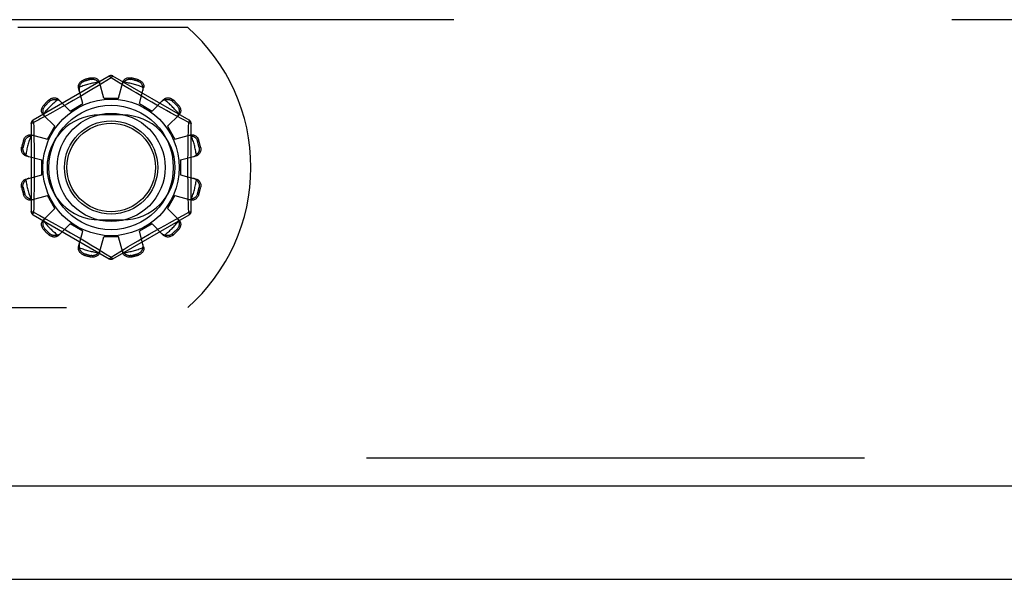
# Model space of a CAD drawing. Header units: inches. Extents: x 0 to 243, y 0 to 157.
# Tile 51 of 256: x 50.26 to 52.9, y 41.07 to 42.57. Entities that reach past the tile are written whole.
import ezdxf

# ---------------------------------------------------------------- set-up
doc = ezdxf.new("R2010")
doc.units = ezdxf.units.IN
doc.header["$LTSCALE"] = 13.357143
doc.header["$MEASUREMENT"] = 0
doc.linetypes.add('HIDDEN', pattern=[0.2, 0.1, -0.1])
doc.layers.get('0').update_dxf_attribs({"linetype": 'CONTINUOUS'})
doc.layers.add('DEFAULT_2', color=8, linetype='HIDDEN')
doc.layers.add('LEFTHAND_DOOR_ASSEMBLY', color=7, linetype='CONTINUOUS')

msp = doc.modelspace()

# ---------------------------------------------------------------- linework, layer by layer
at = {"color": 7, "linetype": 'Continuous'}
msp.add_line((44.4905, 41.0714), (104.3865, 41.0714), dxfattribs=at)
at = {"layer": 'DEFAULT_2', "color": 8, "linetype": 'HIDDEN'}
for p, q in [((72.7925, 42.5714), (46.1885, 42.5714)), ((50.7072, 42.5504), (50.2515, 42.5504)), ((50.4965, 42.4202), (50.292, 42.3022)), ((50.711, 42.3022), (50.5065, 42.4202)), ((50.4284, 42.4104), (50.4295, 42.4066)), ((50.4483, 42.4116), (50.4473, 42.4154)), ((50.4666, 42.3944), (50.4493, 42.384)), ((50.5015, 42.4156), (50.4666, 42.3944)), ((50.4815, 42.3614), (50.4705, 42.4037)), ((50.5162, 42.4067), (50.5015, 42.4156)), ((50.539, 42.3928), (50.5162, 42.4067)), ((50.5215, 42.3614), (50.5325, 42.4037)), ((50.5557, 42.3827), (50.539, 42.3928)), ((50.5557, 42.4154), (50.5547, 42.4116)), ((50.5735, 42.4066), (50.5745, 42.4104)), ((50.4258, 42.3465), (50.4142, 42.3886)), ((50.5684, 42.3752), (50.5557, 42.3827)), ((50.5821, 42.3671), (50.5684, 42.3752)), ((50.5772, 42.3465), (50.5887, 42.3886)), ((50.5962, 42.3588), (50.5821, 42.3671)), ((50.3208, 42.3424), (50.3235, 42.3396)), ((50.3373, 42.3534), (50.3346, 42.3562)), ((50.3912, 42.3265), (50.3605, 42.3576)), ((50.3848, 42.3461), (50.3706, 42.3381)), ((50.3995, 42.3546), (50.3848, 42.3461)), ((50.3912, 42.3265), (50.4258, 42.3465)), ((50.4144, 42.3633), (50.3995, 42.3546)), ((50.4815, 42.3614), (50.5215, 42.3614)), ((50.5772, 42.3465), (50.6118, 42.3265)), ((50.6104, 42.3506), (50.5962, 42.3588)), ((50.6242, 42.3427), (50.6104, 42.3506)), ((50.6118, 42.3265), (50.6424, 42.3576)), ((50.6374, 42.3353), (50.6242, 42.3427)), ((50.6684, 42.3562), (50.6656, 42.3534)), ((50.6794, 42.3396), (50.6822, 42.3424)), ((50.3504, 42.2858), (50.3193, 42.3164)), ((50.3451, 42.3239), (50.3291, 42.315)), ((50.3573, 42.3307), (50.3451, 42.3239)), ((50.3706, 42.3381), (50.3573, 42.3307)), ((50.5327, 42.3161), (50.4702, 42.3161)), ((50.6498, 42.3284), (50.6374, 42.3353)), ((50.6611, 42.3221), (50.6498, 42.3284)), ((50.6526, 42.2858), (50.6836, 42.3164)), ((50.676, 42.3139), (50.6611, 42.3221)), ((50.6927, 42.3047), (50.676, 42.3139)), ((50.287, 42.2935), (50.287, 42.0574)), ((50.3073, 42.3031), (50.2935, 42.2956)), ((50.2935, 42.2956), (50.2938, 42.2838)), ((50.7095, 42.2956), (50.6927, 42.3047)), ((50.716, 42.0574), (50.716, 42.2935)), ((50.2883, 42.2627), (50.3304, 42.2511)), ((50.3304, 42.2511), (50.3504, 42.2858)), ((50.6526, 42.2858), (50.6726, 42.2511)), ((50.6726, 42.2511), (50.7146, 42.2627)), ((50.2704, 42.2475), (50.2666, 42.2485)), ((50.7364, 42.2485), (50.7326, 42.2475)), ((50.2615, 42.2296), (50.2653, 42.2286)), ((50.7376, 42.2286), (50.7414, 42.2296)), ((50.2733, 42.2065), (50.3155, 42.1954)), ((50.3155, 42.1554), (50.3155, 42.1954)), ((50.6875, 42.1954), (50.7297, 42.2065)), ((50.6875, 42.1954), (50.6875, 42.1554)), ((50.2733, 42.1444), (50.3155, 42.1554)), ((50.6875, 42.1554), (50.7297, 42.1444)), ((50.2653, 42.1223), (50.2615, 42.1213)), ((50.2666, 42.1024), (50.2704, 42.1034)), ((50.7326, 42.1034), (50.7364, 42.1024)), ((50.7414, 42.1213), (50.7376, 42.1223)), ((50.2883, 42.0882), (50.3304, 42.0998)), ((50.3504, 42.0651), (50.3304, 42.0998)), ((50.6726, 42.0998), (50.6526, 42.0651)), ((50.6726, 42.0998), (50.7146, 42.0882)), ((50.2935, 42.0553), (50.3103, 42.0462)), ((50.3193, 42.0345), (50.3504, 42.0651)), ((50.6836, 42.0345), (50.6526, 42.0651)), ((50.6956, 42.0478), (50.7095, 42.0553)), ((50.7095, 42.0553), (50.7092, 42.0671)), ((50.292, 42.0487), (50.4965, 41.9307)), ((50.3103, 42.0462), (50.327, 42.037)), ((50.327, 42.037), (50.3419, 42.0288)), ((50.3419, 42.0288), (50.3532, 42.0225)), ((50.3605, 41.9933), (50.3912, 42.0244)), ((50.4258, 42.0044), (50.3912, 42.0244)), ((50.4702, 42.0348), (50.5327, 42.0348)), ((50.5065, 41.9307), (50.711, 42.0487)), ((50.6118, 42.0244), (50.5772, 42.0044)), ((50.6424, 41.9933), (50.6118, 42.0244)), ((50.6456, 42.0202), (50.6578, 42.027)), ((50.6578, 42.027), (50.6739, 42.0359)), ((50.3235, 42.0113), (50.3208, 42.0085)), ((50.3346, 41.9947), (50.3373, 41.9975)), ((50.3532, 42.0225), (50.3655, 42.0156)), ((50.3655, 42.0156), (50.3787, 42.0082)), ((50.3787, 42.0082), (50.3925, 42.0003)), ((50.3925, 42.0003), (50.4067, 41.9921)), ((50.4142, 41.9623), (50.4258, 42.0044)), ((50.5887, 41.9623), (50.5772, 42.0044)), ((50.6035, 41.9963), (50.6182, 42.0048)), ((50.6182, 42.0048), (50.6323, 42.0128)), ((50.6323, 42.0128), (50.6456, 42.0202)), ((50.6656, 41.9975), (50.6684, 41.9947)), ((50.6822, 42.0085), (50.6794, 42.0113)), ((50.4067, 41.9921), (50.4209, 41.9838)), ((50.4209, 41.9838), (50.4345, 41.9757)), ((50.4345, 41.9757), (50.4472, 41.9682)), ((50.4705, 41.9472), (50.4815, 41.9894)), ((50.5215, 41.9894), (50.4815, 41.9894)), ((50.5325, 41.9472), (50.5215, 41.9894)), ((50.5476, 41.9633), (50.5601, 41.9708)), ((50.5601, 41.9708), (50.5739, 41.979)), ((50.5739, 41.979), (50.5885, 41.9876)), ((50.5885, 41.9876), (50.6035, 41.9963)), ((50.4295, 41.9443), (50.4284, 41.9405)), ((50.4472, 41.9682), (50.464, 41.9581)), ((50.464, 41.9581), (50.4867, 41.9442)), ((50.4867, 41.9442), (50.5015, 41.9353)), ((50.5015, 41.9353), (50.5364, 41.9565)), ((50.5364, 41.9565), (50.5476, 41.9633)), ((50.5745, 41.9405), (50.5735, 41.9443)), ((50.4473, 41.9355), (50.4483, 41.9393)), ((50.5547, 41.9393), (50.5557, 41.9355)), ((49.0458, 41.8004), (50.7072, 41.8004))]:
    msp.add_line(p, q, dxfattribs=at)
for points in [[(50.4965, 42.4202), (50.4968, 42.4203), (50.4973, 42.4202), (50.4978, 42.4198), (50.4984, 42.4193), (50.4991, 42.4186), (50.4999, 42.4178), (50.5007, 42.4168), (50.5015, 42.4156)], [(50.5015, 42.4156), (50.5023, 42.4168), (50.5031, 42.4178), (50.5038, 42.4186), (50.5045, 42.4193), (50.5051, 42.4198), (50.5057, 42.4202), (50.5061, 42.4203), (50.5065, 42.4202)], [(50.4142, 42.3886), (50.4139, 42.3904), (50.4137, 42.3922), (50.4138, 42.3941), (50.4141, 42.3961), (50.4147, 42.3979), (50.4155, 42.3998), (50.4165, 42.4015), (50.4177, 42.4032), (50.4191, 42.4048), (50.4207, 42.4062), (50.4225, 42.4075), (50.4244, 42.4087), (50.4264, 42.4096), (50.4284, 42.4104)], [(50.4165, 42.3905), (50.4167, 42.3915), (50.417, 42.3925), (50.4172, 42.3935), (50.4176, 42.3945), (50.4179, 42.3954), (50.4184, 42.3964), (50.4188, 42.3973), (50.4193, 42.3983), (50.4199, 42.3992), (50.4205, 42.4001), (50.4213, 42.401), (50.4221, 42.4019), (50.423, 42.4028), (50.424, 42.4036), (50.4251, 42.4045), (50.4264, 42.4053), (50.4278, 42.406), (50.4295, 42.4066)], [(50.4473, 42.4154), (50.4495, 42.4158), (50.4516, 42.416), (50.4538, 42.4159), (50.456, 42.4157), (50.4582, 42.4152), (50.4602, 42.4146), (50.462, 42.4137), (50.4638, 42.4127), (50.4654, 42.4115), (50.4668, 42.4102), (50.4681, 42.4087), (50.4691, 42.4071), (50.4699, 42.4054), (50.4705, 42.4037)], [(50.4483, 42.4116), (50.45, 42.4119), (50.4516, 42.412), (50.4531, 42.412), (50.4545, 42.4118), (50.4558, 42.4116), (50.4571, 42.4113), (50.4582, 42.4109), (50.4593, 42.4105), (50.4603, 42.41), (50.4612, 42.4095), (50.4621, 42.4089), (50.463, 42.4084), (50.4638, 42.4077), (50.4646, 42.4071), (50.4654, 42.4064), (50.4662, 42.4057), (50.4669, 42.4049), (50.4676, 42.4041)], [(50.4723, 42.3965), (50.4719, 42.3979), (50.4713, 42.3993), (50.4706, 42.4006), (50.4697, 42.4018), (50.4687, 42.403), (50.4676, 42.4041)], [(50.5354, 42.4041), (50.5342, 42.403), (50.5332, 42.4018), (50.5324, 42.4006), (50.5316, 42.3993), (50.5311, 42.3979), (50.5306, 42.3965)], [(50.5325, 42.4037), (50.5331, 42.4054), (50.5339, 42.4071), (50.5349, 42.4087), (50.5361, 42.4102), (50.5376, 42.4115), (50.5392, 42.4127), (50.5409, 42.4137), (50.5428, 42.4146), (50.5448, 42.4152), (50.5469, 42.4157), (50.5491, 42.4159), (50.5513, 42.416), (50.5535, 42.4158), (50.5557, 42.4154)], [(50.5354, 42.4041), (50.5361, 42.4049), (50.5368, 42.4057), (50.5375, 42.4064), (50.5383, 42.4071), (50.5391, 42.4077), (50.54, 42.4084), (50.5408, 42.4089), (50.5417, 42.4095), (50.5427, 42.41), (50.5437, 42.4105), (50.5448, 42.4109), (50.5459, 42.4113), (50.5471, 42.4116), (50.5484, 42.4118), (50.5499, 42.412), (50.5514, 42.412), (50.553, 42.4119), (50.5547, 42.4116)], [(50.5735, 42.4066), (50.5751, 42.406), (50.5766, 42.4053), (50.5779, 42.4045), (50.579, 42.4036), (50.58, 42.4028), (50.5809, 42.4019), (50.5817, 42.401), (50.5824, 42.4001), (50.5831, 42.3992), (50.5836, 42.3982), (50.5841, 42.3973), (50.5846, 42.3964), (50.585, 42.3954), (50.5854, 42.3945), (50.5857, 42.3935), (50.586, 42.3925), (50.5862, 42.3915), (50.5864, 42.3905)], [(50.5745, 42.4104), (50.5766, 42.4096), (50.5786, 42.4087), (50.5805, 42.4075), (50.5822, 42.4062), (50.5839, 42.4048), (50.5853, 42.4032), (50.5865, 42.4015), (50.5875, 42.3998), (50.5883, 42.3979), (50.5888, 42.3961), (50.5892, 42.3941), (50.5892, 42.3922), (50.5891, 42.3904), (50.5887, 42.3886)], [(50.4493, 42.384), (50.4361, 42.3761), (50.4291, 42.3719), (50.4218, 42.3677), (50.4144, 42.3633)], [(50.4165, 42.3905), (50.4161, 42.3889), (50.4158, 42.3874), (50.4157, 42.3859), (50.4157, 42.3844), (50.4159, 42.3829), (50.4162, 42.3815)], [(50.5868, 42.3815), (50.5871, 42.3829), (50.5873, 42.3844), (50.5873, 42.3859), (50.5872, 42.3874), (50.5869, 42.3889), (50.5864, 42.3905)], [(50.3193, 42.3164), (50.3181, 42.3178), (50.3171, 42.3193), (50.3162, 42.321), (50.3155, 42.3228), (50.3151, 42.3247), (50.3148, 42.3267), (50.3148, 42.3288), (50.315, 42.3308), (50.3155, 42.3329), (50.3161, 42.3349), (50.317, 42.3369), (50.3181, 42.3389), (50.3193, 42.3407), (50.3208, 42.3424)], [(50.3346, 42.3562), (50.3362, 42.3576), (50.338, 42.3588), (50.34, 42.3599), (50.342, 42.3608), (50.3441, 42.3614), (50.3461, 42.3619), (50.3482, 42.3621), (50.3502, 42.3621), (50.3522, 42.3619), (50.3541, 42.3614), (50.3559, 42.3607), (50.3576, 42.3598), (50.3591, 42.3588), (50.3605, 42.3576)], [(50.3373, 42.3534), (50.3387, 42.3545), (50.34, 42.3554), (50.3413, 42.3561), (50.3426, 42.3567), (50.3439, 42.3571), (50.3451, 42.3575), (50.3463, 42.3577), (50.3474, 42.3579), (50.3485, 42.358), (50.3496, 42.358), (50.3507, 42.358), (50.3517, 42.3579), (50.3527, 42.3578), (50.3537, 42.3576), (50.3548, 42.3574), (50.3558, 42.3572), (50.3568, 42.3569), (50.3578, 42.3565)], [(50.3657, 42.3523), (50.3646, 42.3533), (50.3634, 42.3542), (50.3621, 42.355), (50.3608, 42.3556), (50.3593, 42.3562), (50.3578, 42.3565)], [(50.6452, 42.3565), (50.6436, 42.3562), (50.6422, 42.3556), (50.6408, 42.355), (50.6395, 42.3542), (50.6383, 42.3533), (50.6373, 42.3523)], [(50.6424, 42.3576), (50.6438, 42.3588), (50.6453, 42.3598), (50.647, 42.3607), (50.6488, 42.3614), (50.6508, 42.3619), (50.6528, 42.3621), (50.6548, 42.3621), (50.6568, 42.3619), (50.6589, 42.3614), (50.6609, 42.3608), (50.663, 42.3599), (50.6649, 42.3588), (50.6667, 42.3576), (50.6684, 42.3562)], [(50.6452, 42.3565), (50.6462, 42.3569), (50.6472, 42.3572), (50.6482, 42.3574), (50.6492, 42.3576), (50.6502, 42.3578), (50.6513, 42.3579), (50.6523, 42.358), (50.6534, 42.358), (50.6544, 42.358), (50.6556, 42.3579), (50.6567, 42.3577), (50.6579, 42.3575), (50.6591, 42.3571), (50.6603, 42.3567), (50.6616, 42.3561), (50.663, 42.3554), (50.6643, 42.3545), (50.6656, 42.3534)], [(50.6822, 42.3424), (50.6836, 42.3407), (50.6848, 42.3389), (50.6859, 42.3369), (50.6868, 42.3349), (50.6875, 42.3329), (50.6879, 42.3308), (50.6881, 42.3288), (50.6881, 42.3267), (50.6879, 42.3247), (50.6874, 42.3228), (50.6868, 42.321), (50.6859, 42.3193), (50.6848, 42.3178), (50.6836, 42.3164)], [(50.3291, 42.315), (50.3113, 42.3053), (50.3073, 42.3031)], [(50.3204, 42.3192), (50.32, 42.3202), (50.3198, 42.3212), (50.3195, 42.3222), (50.3193, 42.3232), (50.3191, 42.3242), (50.319, 42.3252), (50.319, 42.3263), (50.3189, 42.3273), (50.319, 42.3284), (50.3191, 42.3295), (50.3192, 42.3307), (50.3195, 42.3318), (50.3198, 42.3331), (50.3202, 42.3343), (50.3208, 42.3356), (50.3216, 42.3369), (50.3225, 42.3383), (50.3235, 42.3396)], [(50.3204, 42.3192), (50.3208, 42.3176), (50.3213, 42.3162), (50.322, 42.3148), (50.3227, 42.3135), (50.3236, 42.3123), (50.3246, 42.3112)], [(50.6784, 42.3112), (50.6793, 42.3123), (50.6802, 42.3135), (50.681, 42.3148), (50.6817, 42.3162), (50.6822, 42.3176), (50.6826, 42.3192)], [(50.6794, 42.3396), (50.6805, 42.3383), (50.6814, 42.3369), (50.6821, 42.3356), (50.6827, 42.3343), (50.6832, 42.333), (50.6835, 42.3318), (50.6837, 42.3307), (50.6839, 42.3295), (50.684, 42.3284), (50.684, 42.3273), (50.684, 42.3263), (50.6839, 42.3252), (50.6838, 42.3242), (50.6837, 42.3232), (50.6834, 42.3222), (50.6832, 42.3211), (50.6829, 42.3202), (50.6826, 42.3192)], [(50.287, 42.2935), (50.2871, 42.2938), (50.2874, 42.2942), (50.288, 42.2945), (50.2888, 42.2947), (50.2897, 42.295), (50.2908, 42.2952), (50.2921, 42.2954), (50.2935, 42.2955)], [(50.2935, 42.2955), (50.2929, 42.2968), (50.2924, 42.298), (50.2921, 42.2991), (50.2918, 42.3), (50.2917, 42.3008), (50.2916, 42.3015), (50.2918, 42.3019), (50.292, 42.3022)], [(50.7084, 42.248), (50.7092, 42.2838), (50.7095, 42.2956)], [(50.711, 42.3022), (50.7112, 42.3019), (50.7113, 42.3015), (50.7113, 42.3008), (50.7112, 42.3), (50.7109, 42.2991), (50.7105, 42.298), (50.7101, 42.2968), (50.7095, 42.2955)], [(50.7095, 42.2955), (50.7109, 42.2954), (50.7121, 42.2952), (50.7132, 42.295), (50.7142, 42.2947), (50.715, 42.2945), (50.7155, 42.2942), (50.7159, 42.2938), (50.716, 42.2935)], [(50.2666, 42.2485), (50.2673, 42.2506), (50.2683, 42.2525), (50.2694, 42.2544), (50.2707, 42.2562), (50.2722, 42.2578), (50.2737, 42.2592), (50.2754, 42.2604), (50.2771, 42.2614), (50.279, 42.2622), (50.2809, 42.2628), (50.2828, 42.2631), (50.2847, 42.2632), (50.2865, 42.2631), (50.2883, 42.2627)], [(50.2954, 42.2607), (50.294, 42.2611), (50.2926, 42.2612), (50.2911, 42.2613), (50.2895, 42.2611), (50.288, 42.2609), (50.2865, 42.2604)], [(50.2938, 42.2838), (50.2945, 42.248), (50.2948, 42.2359), (50.295, 42.2238), (50.2951, 42.2117), (50.2952, 42.1996), (50.2953, 42.1875), (50.2953, 42.1754), (50.2953, 42.1634), (50.2952, 42.1513), (50.2951, 42.1392), (50.295, 42.1271), (50.2948, 42.115), (50.2945, 42.1029)], [(50.7165, 42.2604), (50.715, 42.2609), (50.7134, 42.2611), (50.7119, 42.2613), (50.7104, 42.2612), (50.7089, 42.2611), (50.7075, 42.2607)], [(50.7146, 42.2627), (50.7164, 42.2631), (50.7182, 42.2632), (50.7202, 42.2631), (50.7221, 42.2628), (50.724, 42.2622), (50.7258, 42.2614), (50.7276, 42.2604), (50.7292, 42.2592), (50.7308, 42.2578), (50.7323, 42.2562), (50.7336, 42.2544), (50.7347, 42.2525), (50.7356, 42.2506), (50.7364, 42.2485)], [(50.2704, 42.2475), (50.271, 42.2491), (50.2717, 42.2505), (50.2725, 42.2518), (50.2733, 42.253), (50.2742, 42.254), (50.275, 42.2549), (50.2759, 42.2557), (50.2768, 42.2564), (50.2778, 42.257), (50.2787, 42.2576), (50.2796, 42.2581), (50.2805, 42.2586), (50.2815, 42.259), (50.2825, 42.2594), (50.2834, 42.2597), (50.2844, 42.26), (50.2854, 42.2602), (50.2865, 42.2604)], [(50.7092, 42.0671), (50.7084, 42.1029), (50.7082, 42.115), (50.708, 42.1271), (50.7078, 42.1392), (50.7077, 42.1513), (50.7076, 42.1634), (50.7076, 42.1755), (50.7076, 42.1875), (50.7077, 42.1996), (50.7078, 42.2117), (50.708, 42.2238), (50.7082, 42.2359), (50.7084, 42.248)], [(50.7165, 42.2604), (50.7175, 42.2602), (50.7185, 42.26), (50.7195, 42.2597), (50.7205, 42.2594), (50.7215, 42.259), (50.7224, 42.2586), (50.7234, 42.2581), (50.7243, 42.2576), (50.7252, 42.257), (50.7261, 42.2564), (50.727, 42.2557), (50.7279, 42.2549), (50.7288, 42.254), (50.7297, 42.253), (50.7305, 42.2518), (50.7313, 42.2505), (50.732, 42.2491), (50.7326, 42.2475)], [(50.2733, 42.2065), (50.2715, 42.207), (50.2699, 42.2078), (50.2683, 42.2089), (50.2667, 42.2101), (50.2654, 42.2115), (50.2642, 42.2131), (50.2632, 42.2149), (50.2623, 42.2168), (50.2617, 42.2188), (50.2612, 42.2209), (50.261, 42.2231), (50.261, 42.2253), (50.2611, 42.2275), (50.2615, 42.2296)], [(50.2728, 42.2094), (50.272, 42.2101), (50.2713, 42.2108), (50.2705, 42.2115), (50.2698, 42.2123), (50.2692, 42.2131), (50.2686, 42.2139), (50.268, 42.2148), (50.2674, 42.2157), (50.2669, 42.2167), (50.2665, 42.2177), (50.266, 42.2188), (50.2657, 42.2199), (50.2653, 42.2211), (50.2651, 42.2224), (50.2649, 42.2238), (50.2649, 42.2253), (50.265, 42.2269), (50.2653, 42.2286)], [(50.2728, 42.2094), (50.2739, 42.2082), (50.2751, 42.2072), (50.2763, 42.2063), (50.2777, 42.2056), (50.279, 42.205), (50.2804, 42.2046)], [(50.7226, 42.2046), (50.7239, 42.205), (50.7253, 42.2056), (50.7266, 42.2063), (50.7279, 42.2072), (50.7291, 42.2082), (50.7302, 42.2094)], [(50.7414, 42.2296), (50.7418, 42.2275), (50.742, 42.2253), (50.742, 42.2231), (50.7417, 42.2209), (50.7413, 42.2188), (50.7406, 42.2168), (50.7398, 42.2149), (50.7388, 42.2131), (50.7376, 42.2115), (50.7362, 42.2101), (50.7347, 42.2089), (50.7331, 42.2078), (50.7314, 42.207), (50.7297, 42.2065)], [(50.7376, 42.2286), (50.7379, 42.2269), (50.738, 42.2253), (50.738, 42.2238), (50.7379, 42.2224), (50.7376, 42.2211), (50.7373, 42.2199), (50.7369, 42.2187), (50.7365, 42.2177), (50.736, 42.2167), (50.7355, 42.2157), (50.735, 42.2148), (50.7344, 42.2139), (50.7338, 42.2131), (50.7331, 42.2123), (50.7324, 42.2115), (50.7317, 42.2108), (50.7309, 42.2101), (50.7302, 42.2094)], [(50.2615, 42.1213), (50.2611, 42.1234), (50.261, 42.1256), (50.261, 42.1278), (50.2612, 42.13), (50.2617, 42.1321), (50.2623, 42.1341), (50.2632, 42.136), (50.2642, 42.1377), (50.2654, 42.1394), (50.2667, 42.1408), (50.2683, 42.142), (50.2699, 42.1431), (50.2715, 42.1439), (50.2733, 42.1444)], [(50.2653, 42.1223), (50.265, 42.124), (50.2649, 42.1256), (50.2649, 42.1271), (50.2651, 42.1285), (50.2653, 42.1298), (50.2657, 42.131), (50.266, 42.1322), (50.2665, 42.1332), (50.2669, 42.1342), (50.2675, 42.1352), (50.268, 42.1361), (50.2686, 42.137), (50.2692, 42.1378), (50.2698, 42.1386), (50.2705, 42.1394), (50.2713, 42.1401), (50.272, 42.1408), (50.2728, 42.1415)], [(50.2804, 42.1463), (50.279, 42.1459), (50.2777, 42.1453), (50.2763, 42.1446), (50.2751, 42.1437), (50.2739, 42.1427), (50.2728, 42.1415)], [(50.7302, 42.1415), (50.7291, 42.1427), (50.7279, 42.1437), (50.7266, 42.1446), (50.7253, 42.1453), (50.7239, 42.1459), (50.7226, 42.1463)], [(50.7297, 42.1444), (50.7314, 42.1439), (50.7331, 42.1431), (50.7347, 42.142), (50.7362, 42.1408), (50.7376, 42.1394), (50.7388, 42.1377), (50.7398, 42.136), (50.7406, 42.1341), (50.7413, 42.1321), (50.7417, 42.13), (50.742, 42.1278), (50.742, 42.1256), (50.7418, 42.1234), (50.7414, 42.1213)], [(50.7302, 42.1415), (50.7309, 42.1408), (50.7317, 42.1401), (50.7324, 42.1394), (50.7331, 42.1386), (50.7338, 42.1378), (50.7344, 42.137), (50.735, 42.1361), (50.7355, 42.1352), (50.736, 42.1342), (50.7365, 42.1332), (50.7369, 42.1321), (50.7373, 42.131), (50.7376, 42.1298), (50.7379, 42.1285), (50.738, 42.1271), (50.738, 42.1256), (50.7379, 42.124), (50.7376, 42.1223)], [(50.2883, 42.0882), (50.2865, 42.0878), (50.2847, 42.0877), (50.2828, 42.0878), (50.2809, 42.0881), (50.279, 42.0887), (50.2771, 42.0895), (50.2754, 42.0905), (50.2737, 42.0917), (50.2722, 42.0931), (50.2707, 42.0947), (50.2694, 42.0965), (50.2683, 42.0984), (50.2673, 42.1003), (50.2666, 42.1024)], [(50.2865, 42.0905), (50.2854, 42.0907), (50.2844, 42.0909), (50.2834, 42.0912), (50.2824, 42.0915), (50.2815, 42.0919), (50.2805, 42.0923), (50.2796, 42.0928), (50.2787, 42.0933), (50.2777, 42.0939), (50.2768, 42.0945), (50.2759, 42.0952), (50.275, 42.096), (50.2741, 42.0969), (50.2733, 42.0979), (50.2724, 42.0991), (50.2717, 42.1004), (50.271, 42.1018), (50.2704, 42.1034)], [(50.2945, 42.1029), (50.2938, 42.0671), (50.2935, 42.0553)], [(50.7364, 42.1024), (50.7356, 42.1003), (50.7347, 42.0984), (50.7336, 42.0965), (50.7323, 42.0947), (50.7308, 42.0931), (50.7292, 42.0917), (50.7276, 42.0905), (50.7258, 42.0895), (50.724, 42.0887), (50.7221, 42.0881), (50.7202, 42.0878), (50.7182, 42.0877), (50.7164, 42.0878), (50.7146, 42.0882)], [(50.7326, 42.1034), (50.732, 42.1018), (50.7313, 42.1004), (50.7305, 42.0991), (50.7297, 42.0979), (50.7288, 42.0969), (50.7279, 42.096), (50.727, 42.0952), (50.7261, 42.0945), (50.7252, 42.0939), (50.7243, 42.0933), (50.7234, 42.0928), (50.7224, 42.0923), (50.7215, 42.0919), (50.7205, 42.0915), (50.7195, 42.0912), (50.7185, 42.0909), (50.7175, 42.0907), (50.7165, 42.0905)], [(50.2865, 42.0905), (50.288, 42.09), (50.2895, 42.0898), (50.2911, 42.0896), (50.2926, 42.0897), (50.294, 42.0898), (50.2954, 42.0902)], [(50.7075, 42.0902), (50.7089, 42.0898), (50.7104, 42.0897), (50.7119, 42.0896), (50.7134, 42.0898), (50.715, 42.09), (50.7165, 42.0905)], [(50.2935, 42.0554), (50.2921, 42.0555), (50.2908, 42.0557), (50.2897, 42.0559), (50.2888, 42.0561), (50.288, 42.0564), (50.2874, 42.0567), (50.2871, 42.0571), (50.287, 42.0574)], [(50.292, 42.0487), (50.2917, 42.049), (50.2916, 42.0494), (50.2917, 42.0501), (50.2918, 42.0509), (50.2921, 42.0518), (50.2924, 42.0529), (50.2929, 42.0541), (50.2935, 42.0554)], [(50.716, 42.0574), (50.7159, 42.0571), (50.7155, 42.0567), (50.715, 42.0564), (50.7142, 42.0561), (50.7132, 42.0559), (50.7121, 42.0557), (50.7109, 42.0555), (50.7095, 42.0554)], [(50.7095, 42.0554), (50.7101, 42.0541), (50.7105, 42.0529), (50.7109, 42.0518), (50.7112, 42.0509), (50.7113, 42.0501), (50.7113, 42.0494), (50.7112, 42.049), (50.711, 42.0487)], [(50.3208, 42.0085), (50.3193, 42.0102), (50.3181, 42.012), (50.317, 42.014), (50.3161, 42.016), (50.3155, 42.018), (50.315, 42.0201), (50.3148, 42.0221), (50.3148, 42.0242), (50.3151, 42.0262), (50.3155, 42.0281), (50.3162, 42.0299), (50.3171, 42.0316), (50.3181, 42.0331), (50.3193, 42.0345)], [(50.3235, 42.0113), (50.3225, 42.0126), (50.3215, 42.014), (50.3208, 42.0153), (50.3202, 42.0166), (50.3198, 42.0179), (50.3195, 42.0191), (50.3192, 42.0202), (50.3191, 42.0214), (50.319, 42.0225), (50.3189, 42.0236), (50.319, 42.0246), (50.319, 42.0257), (50.3191, 42.0267), (50.3193, 42.0277), (50.3195, 42.0287), (50.3198, 42.0297), (50.32, 42.0307), (50.3204, 42.0317)], [(50.3246, 42.0397), (50.3236, 42.0386), (50.3227, 42.0374), (50.322, 42.0361), (50.3213, 42.0347), (50.3208, 42.0333), (50.3204, 42.0317)], [(50.6739, 42.0359), (50.6917, 42.0456), (50.6956, 42.0478)], [(50.6826, 42.0317), (50.6822, 42.0333), (50.6817, 42.0347), (50.681, 42.0361), (50.6802, 42.0374), (50.6793, 42.0386), (50.6784, 42.0397)], [(50.6826, 42.0317), (50.6829, 42.0307), (50.6832, 42.0297), (50.6834, 42.0287), (50.6837, 42.0277), (50.6838, 42.0267), (50.6839, 42.0257), (50.684, 42.0246), (50.684, 42.0236), (50.684, 42.0225), (50.6839, 42.0214), (50.6837, 42.0202), (50.6835, 42.019), (50.6831, 42.0178), (50.6827, 42.0166), (50.6821, 42.0153), (50.6814, 42.014), (50.6805, 42.0126), (50.6794, 42.0113)], [(50.6836, 42.0345), (50.6848, 42.0331), (50.6859, 42.0316), (50.6868, 42.0299), (50.6874, 42.0281), (50.6879, 42.0262), (50.6881, 42.0242), (50.6881, 42.0221), (50.6879, 42.0201), (50.6875, 42.018), (50.6868, 42.016), (50.6859, 42.014), (50.6848, 42.012), (50.6836, 42.0102), (50.6822, 42.0085)], [(50.3578, 41.9944), (50.3568, 41.994), (50.3558, 41.9937), (50.3548, 41.9935), (50.3537, 41.9933), (50.3527, 41.9931), (50.3517, 41.993), (50.3506, 41.9929), (50.3496, 41.9929), (50.3485, 41.9929), (50.3474, 41.993), (50.3463, 41.9932), (50.3451, 41.9934), (50.3439, 41.9938), (50.3426, 41.9942), (50.3413, 41.9948), (50.34, 41.9955), (50.3387, 41.9964), (50.3373, 41.9975)], [(50.3578, 41.9944), (50.3593, 41.9947), (50.3608, 41.9953), (50.3621, 41.9959), (50.3634, 41.9967), (50.3646, 41.9976), (50.3657, 41.9986)], [(50.6373, 41.9986), (50.6383, 41.9976), (50.6395, 41.9967), (50.6408, 41.9959), (50.6422, 41.9953), (50.6436, 41.9947), (50.6452, 41.9944)], [(50.6656, 41.9975), (50.6643, 41.9964), (50.663, 41.9955), (50.6616, 41.9948), (50.6603, 41.9942), (50.6591, 41.9938), (50.6579, 41.9934), (50.6567, 41.9932), (50.6555, 41.993), (50.6544, 41.9929), (50.6534, 41.9929), (50.6523, 41.9929), (50.6513, 41.993), (50.6502, 41.9931), (50.6492, 41.9933), (50.6482, 41.9935), (50.6472, 41.9937), (50.6462, 41.994), (50.6452, 41.9944)], [(50.3605, 41.9933), (50.3591, 41.9921), (50.3576, 41.9911), (50.3559, 41.9902), (50.3541, 41.9895), (50.3522, 41.989), (50.3502, 41.9888), (50.3482, 41.9888), (50.3461, 41.989), (50.3441, 41.9895), (50.342, 41.9901), (50.34, 41.991), (50.338, 41.9921), (50.3362, 41.9933), (50.3346, 41.9947)], [(50.6684, 41.9947), (50.6667, 41.9933), (50.6649, 41.9921), (50.663, 41.991), (50.6609, 41.9901), (50.6589, 41.9895), (50.6568, 41.989), (50.6548, 41.9888), (50.6528, 41.9888), (50.6508, 41.989), (50.6488, 41.9895), (50.647, 41.9902), (50.6453, 41.9911), (50.6438, 41.9921), (50.6424, 41.9933)], [(50.4284, 41.9405), (50.4264, 41.9413), (50.4244, 41.9422), (50.4225, 41.9434), (50.4207, 41.9447), (50.4191, 41.9461), (50.4177, 41.9477), (50.4165, 41.9494), (50.4155, 41.9511), (50.4147, 41.953), (50.4141, 41.9548), (50.4138, 41.9568), (50.4137, 41.9587), (50.4139, 41.9605), (50.4142, 41.9623)], [(50.4162, 41.9694), (50.4159, 41.968), (50.4157, 41.9665), (50.4157, 41.965), (50.4158, 41.9635), (50.4161, 41.962), (50.4165, 41.9604)], [(50.4295, 41.9443), (50.4278, 41.9449), (50.4264, 41.9456), (50.4251, 41.9464), (50.4239, 41.9473), (50.4229, 41.9481), (50.422, 41.949), (50.4212, 41.9499), (50.4205, 41.9508), (50.4199, 41.9517), (50.4193, 41.9526), (50.4188, 41.9536), (50.4184, 41.9545), (50.4179, 41.9555), (50.4176, 41.9564), (50.4172, 41.9574), (50.417, 41.9584), (50.4167, 41.9594), (50.4165, 41.9604)], [(50.4705, 41.9472), (50.4699, 41.9455), (50.4691, 41.9438), (50.4681, 41.9422), (50.4668, 41.9407), (50.4654, 41.9394), (50.4638, 41.9382), (50.462, 41.9372), (50.4602, 41.9363), (50.4582, 41.9357), (50.456, 41.9352), (50.4538, 41.935), (50.4516, 41.9349), (50.4495, 41.9351), (50.4473, 41.9355)], [(50.4676, 41.9468), (50.4669, 41.946), (50.4662, 41.9452), (50.4654, 41.9445), (50.4646, 41.9438), (50.4638, 41.9432), (50.463, 41.9425), (50.4621, 41.942), (50.4612, 41.9414), (50.4603, 41.9409), (50.4592, 41.9404), (50.4582, 41.94), (50.457, 41.9396), (50.4558, 41.9393), (50.4545, 41.9391), (50.4531, 41.9389), (50.4516, 41.9389), (50.45, 41.939), (50.4483, 41.9393)], [(50.4676, 41.9468), (50.4687, 41.9479), (50.4697, 41.9491), (50.4706, 41.9503), (50.4713, 41.9516), (50.4719, 41.953), (50.4723, 41.9544)], [(50.5306, 41.9544), (50.5311, 41.953), (50.5316, 41.9516), (50.5324, 41.9503), (50.5332, 41.9491), (50.5342, 41.9479), (50.5354, 41.9468)], [(50.5557, 41.9355), (50.5535, 41.9351), (50.5513, 41.9349), (50.5491, 41.935), (50.5469, 41.9352), (50.5448, 41.9357), (50.5428, 41.9363), (50.5409, 41.9372), (50.5392, 41.9382), (50.5376, 41.9394), (50.5361, 41.9407), (50.5349, 41.9422), (50.5339, 41.9438), (50.5331, 41.9455), (50.5325, 41.9472)], [(50.5547, 41.9393), (50.553, 41.939), (50.5514, 41.9389), (50.5498, 41.9389), (50.5484, 41.9391), (50.5471, 41.9393), (50.5459, 41.9396), (50.5448, 41.94), (50.5437, 41.9404), (50.5427, 41.9409), (50.5417, 41.9414), (50.5408, 41.942), (50.54, 41.9425), (50.5391, 41.9432), (50.5383, 41.9438), (50.5375, 41.9445), (50.5368, 41.9452), (50.5361, 41.946), (50.5354, 41.9468)], [(50.5864, 41.9604), (50.5862, 41.9594), (50.586, 41.9584), (50.5857, 41.9574), (50.5854, 41.9564), (50.585, 41.9554), (50.5846, 41.9545), (50.5841, 41.9536), (50.5836, 41.9526), (50.583, 41.9517), (50.5824, 41.9508), (50.5817, 41.9499), (50.5809, 41.949), (50.58, 41.9481), (50.579, 41.9473), (50.5778, 41.9464), (50.5766, 41.9456), (50.5751, 41.9449), (50.5735, 41.9443)], [(50.5887, 41.9623), (50.5891, 41.9605), (50.5892, 41.9587), (50.5892, 41.9568), (50.5888, 41.9548), (50.5883, 41.953), (50.5875, 41.9511), (50.5865, 41.9494), (50.5853, 41.9477), (50.5839, 41.9461), (50.5822, 41.9447), (50.5805, 41.9434), (50.5786, 41.9422), (50.5766, 41.9413), (50.5745, 41.9405)], [(50.5864, 41.9604), (50.5869, 41.962), (50.5872, 41.9635), (50.5873, 41.965), (50.5873, 41.9665), (50.5871, 41.968), (50.5868, 41.9694)], [(50.5015, 41.9353), (50.5007, 41.9341), (50.4999, 41.9331), (50.4991, 41.9323), (50.4984, 41.9316), (50.4978, 41.9311), (50.4973, 41.9307), (50.4968, 41.9306), (50.4965, 41.9307)], [(50.5065, 41.9307), (50.5061, 41.9306), (50.5057, 41.9307), (50.5051, 41.9311), (50.5045, 41.9316), (50.5038, 41.9323), (50.5031, 41.9331), (50.5023, 41.9341), (50.5015, 41.9353)]]:
    msp.add_lwpolyline(points, dxfattribs=at)
for radius in [0.1829, 0.1668, 0.145, 0.125, 0.1186]:
    msp.add_circle((50.5015, 42.1754), radius, dxfattribs=at)
for centre, radius, start, end in [((50.3765, 42.1754), 0.5, 311.4096, 48.5904), ((50.5015, 42.4116), 0.01, 60, 120), ((50.5015, 42.1754), 0.2312, 98.4357, 111.5643), ((50.5015, 42.1754), 0.246, 102.7238, 107.2762), ((50.5015, 42.1754), 0.2421, 102.6908, 107.3092), ((50.5015, 42.1754), 0.2312, 68.4357, 81.5643), ((50.5015, 42.1754), 0.2421, 72.6908, 77.3092), ((50.5015, 42.1754), 0.246, 72.7238, 77.2762), ((50.5015, 42.1754), 0.2312, 128.4357, 141.5643), ((50.5015, 42.1754), 0.246, 132.7238, 137.2762), ((50.5015, 42.1754), 0.2421, 132.6908, 137.3092), ((50.5015, 42.1754), 0.2312, 38.4357, 51.5643), ((50.5015, 42.1754), 0.2421, 42.6908, 47.3092), ((50.5015, 42.1754), 0.246, 42.7238, 47.2762), ((50.4702, 42.1754), 0.1406, 90, 270), ((50.5327, 42.1754), 0.1406, 270, 90), ((50.297, 42.2935), 0.01, 120, 180), ((50.706, 42.2935), 0.01, 0, 60), ((50.5015, 42.1754), 0.246, 162.7238, 167.2762), ((50.5015, 42.1754), 0.2421, 162.6908, 167.3092), ((50.5015, 42.1754), 0.2312, 158.4357, 171.5643), ((50.5015, 42.1754), 0.2312, 8.4357, 21.5643), ((50.5015, 42.1754), 0.2421, 12.6908, 17.3092), ((50.5015, 42.1754), 0.246, 12.7238, 17.2762), ((50.5015, 42.1754), 0.2312, 188.4357, 201.5643), ((50.5015, 42.1754), 0.2312, 338.4357, 351.5643), ((50.5015, 42.1754), 0.246, 192.7238, 197.2762), ((50.5015, 42.1754), 0.2421, 192.6908, 197.3092), ((50.5015, 42.1754), 0.2421, 342.6908, 347.3092), ((50.5015, 42.1754), 0.246, 342.7238, 347.2762), ((50.297, 42.0574), 0.01, 180, 240), ((50.706, 42.0574), 0.01, 300, 360), ((50.5015, 42.1754), 0.2312, 218.4357, 231.5643), ((50.5015, 42.1754), 0.2312, 308.4357, 321.5643), ((50.5015, 42.1754), 0.246, 222.7238, 227.2762), ((50.5015, 42.1754), 0.2421, 222.6908, 227.3092), ((50.5015, 42.1754), 0.2421, 312.6908, 317.3092), ((50.5015, 42.1754), 0.246, 312.7238, 317.2762), ((50.5015, 42.1754), 0.2312, 248.4357, 261.5643), ((50.5015, 42.1754), 0.2421, 252.6908, 257.3092), ((50.5015, 42.1754), 0.2312, 278.4357, 291.5643), ((50.5015, 42.1754), 0.2421, 282.6908, 287.3092), ((50.5015, 42.1754), 0.246, 252.7238, 257.2762), ((50.5015, 41.9393), 0.01, 240, 300), ((50.5015, 42.1754), 0.246, 282.7238, 287.2762)]:
    msp.add_arc(centre, radius, start, end, dxfattribs=at)
at = {"layer": 'LEFTHAND_DOOR_ASSEMBLY', "color": 8, "linetype": 'HIDDEN'}
msp.add_line((73.8937, 41.3964), (45.1072, 41.3964), dxfattribs=at)
at = {"layer": 'LEFTHAND_DOOR_ASSEMBLY', "color": 3, "linetype": 'Continuous'}
msp.add_line((73.8937, 41.3214), (45.1072, 41.3214), dxfattribs=at)

doc.saveas('drawing.dxf')
